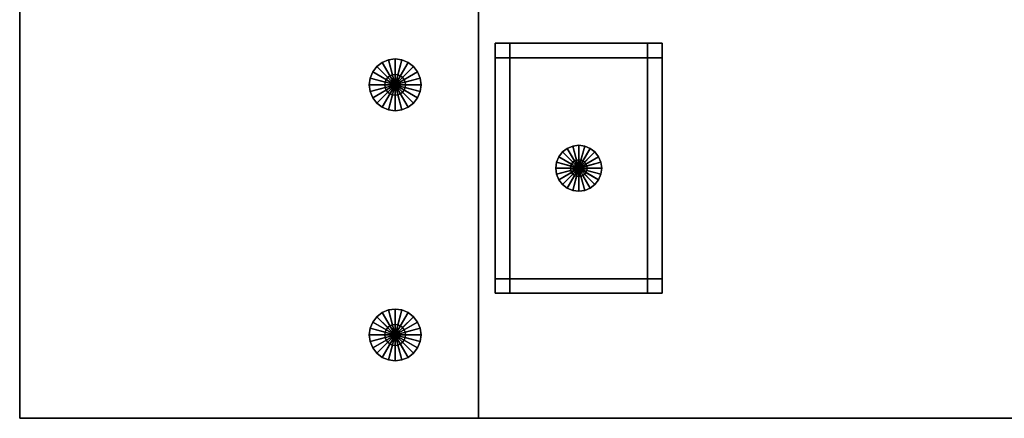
# Model space of a CAD drawing. Header units: metres. Extents: x -2 to 38, y -14 to 35.9.
# Tile 1 of 39: x -2 to 21.6, y -14 to -4.4. Entities that reach past the tile are written whole.
import ezdxf

# ---------------------------------------------------------------- set-up
doc = ezdxf.new("R2010")
doc.units = ezdxf.units.M
for name, color, linetype in [('GRAVEL', 8, 'Continuous'), ('HEDGE', 8, 'Continuous'), ('LAWN_SOIL', 8, 'Continuous')]:
    doc.layers.add(name, color=color, linetype=linetype)

msp = doc.modelspace()

# ---------------------------------------------------------------- linework, layer by layer
at = {"layer": 'GRAVEL'}
for points in [[(-2, -14), (-2, 11.5), (38, 11.5), (38, -14)], [(-2, -14), (38, -14), (38, 11.5), (-2, 11.5)]]:
    msp.add_lwpolyline(points, close=True, dxfattribs=at)
at = {"layer": 'HEDGE'}
for points in [[(9.4, -5.35), (9.4, -5), (13.4, -5), (13.4, -5.35)], [(9.4, -11), (9.4, -5), (9.75, -5), (9.75, -11)], [(9.4, -5.35), (13.4, -5.35), (13.4, -5), (9.4, -5)], [(9.4, -11), (9.75, -11), (9.75, -5), (9.4, -5)], [(13.05, -11), (13.05, -5), (13.4, -5), (13.4, -11)], [(13.05, -11), (13.4, -11), (13.4, -5), (13.05, -5)], [(6.9353, -5.7585), (6.875, -5.7835), (6.69, -5.4631), (6.8395, -5.4011)], [(6.8395, -5.4011), (6.69, -5.4631), (6.99, -5.9827), (6.9948, -5.9807)], [(7, -5.75), (6.9353, -5.7585), (6.8395, -5.4011), (7, -5.38)], [(7, -5.38), (6.8395, -5.4011), (6.9948, -5.9807), (7, -5.98)], [(7.0647, -5.7585), (7, -5.75), (7, -5.38), (7.1605, -5.4011)], [(7.1605, -5.4011), (7, -5.38), (7, -5.98), (7.0052, -5.9807)], [(7.31, -5.4631), (7.1605, -5.4011), (7.0052, -5.9807), (7.01, -5.9827)], [(7.125, -5.7835), (7.0647, -5.7585), (7.1605, -5.4011), (7.31, -5.4631)], [(6.8232, -5.8232), (6.7835, -5.875), (6.4631, -5.69), (6.5616, -5.5616)], [(6.5616, -5.5616), (6.4631, -5.69), (6.9827, -5.99), (6.9859, -5.9859)], [(6.875, -5.7835), (6.8232, -5.8232), (6.5616, -5.5616), (6.69, -5.4631)], [(6.69, -5.4631), (6.5616, -5.5616), (6.9859, -5.9859), (6.99, -5.9827)], [(7.4384, -5.5616), (7.31, -5.4631), (7.01, -5.9827), (7.0141, -5.9859)], [(7.5369, -5.69), (7.4384, -5.5616), (7.0141, -5.9859), (7.0173, -5.99)], [(7.1768, -5.8232), (7.125, -5.7835), (7.31, -5.4631), (7.4384, -5.5616)], [(7.2165, -5.875), (7.1768, -5.8232), (7.4384, -5.5616), (7.5369, -5.69)], [(6.7585, -5.9353), (6.75, -6), (6.38, -6), (6.4011, -5.8395)], [(6.4011, -5.8395), (6.38, -6), (6.98, -6), (6.9807, -5.9948)], [(6.7835, -5.875), (6.7585, -5.9353), (6.4011, -5.8395), (6.4631, -5.69)], [(6.4631, -5.69), (6.4011, -5.8395), (6.9807, -5.9948), (6.9827, -5.99)], [(7.2415, -6.0647), (7.2165, -6.125), (7.1768, -6.1768), (7.125, -6.2165), (7.0647, -6.2415), (7, -6.25), (6.9353, -6.2415), (6.875, -6.2165), (6.8232, -6.1768), (6.7835, -6.125), (6.7585, -6.0647), (6.75, -6), (6.7585, -5.9353), (6.7835, -5.875), (6.8232, -5.8232), (6.875, -5.7835), (6.9353, -5.7585), (7, -5.75), (7.0647, -5.7585), (7.125, -5.7835), (7.1768, -5.8232), (7.2165, -5.875), (7.2415, -5.9353), (7.25, -6)], [(7.5989, -5.8395), (7.5369, -5.69), (7.0173, -5.99), (7.0193, -5.9948)], [(7.62, -6), (7.5989, -5.8395), (7.0193, -5.9948), (7.02, -6)], [(7.2415, -5.9353), (7.2165, -5.875), (7.5369, -5.69), (7.5989, -5.8395)], [(7.25, -6), (7.2415, -5.9353), (7.5989, -5.8395), (7.62, -6)], [(6.75, -6), (6.7585, -6.0647), (6.4011, -6.1605), (6.38, -6)], [(6.38, -6), (6.4011, -6.1605), (6.9807, -6.0052), (6.98, -6)], [(6.4011, -6.1605), (6.4631, -6.31), (6.9827, -6.01), (6.9807, -6.0052)], [(6.7585, -6.0647), (6.7835, -6.125), (6.4631, -6.31), (6.4011, -6.1605)], [(6.4631, -6.31), (6.5616, -6.4384), (6.9859, -6.0141), (6.9827, -6.01)], [(6.7835, -6.125), (6.8232, -6.1768), (6.5616, -6.4384), (6.4631, -6.31)], [(6.5616, -6.4384), (6.69, -6.5369), (6.99, -6.0173), (6.9859, -6.0141)], [(6.69, -6.5369), (6.8395, -6.5989), (6.9948, -6.0193), (6.99, -6.0173)], [(6.8395, -6.5989), (7, -6.62), (7, -6.02), (6.9948, -6.0193)], [(7.02, -6), (7.0193, -5.9948), (7.0173, -5.99), (7.0141, -5.9859), (7.01, -5.9827), (7.0052, -5.9807), (7, -5.98), (6.9948, -5.9807), (6.99, -5.9827), (6.9859, -5.9859), (6.9827, -5.99), (6.9807, -5.9948), (6.98, -6), (6.9807, -6.0052), (6.9827, -6.01), (6.9859, -6.0141), (6.99, -6.0173), (6.9948, -6.0193), (7, -6.02), (7.0052, -6.0193), (7.01, -6.0173), (7.0141, -6.0141), (7.0173, -6.01), (7.0193, -6.0052)], [(7, -6.62), (7.1605, -6.5989), (7.0052, -6.0193), (7, -6.02)], [(7.1605, -6.5989), (7.31, -6.5369), (7.01, -6.0173), (7.0052, -6.0193)], [(7.31, -6.5369), (7.4384, -6.4384), (7.0141, -6.0141), (7.01, -6.0173)], [(7.4384, -6.4384), (7.5369, -6.31), (7.0173, -6.01), (7.0141, -6.0141)], [(7.5369, -6.31), (7.5989, -6.1605), (7.0193, -6.0052), (7.0173, -6.01)], [(7.5989, -6.1605), (7.62, -6), (7.02, -6), (7.0193, -6.0052)], [(7.1768, -6.1768), (7.2165, -6.125), (7.5369, -6.31), (7.4384, -6.4384)], [(7.2165, -6.125), (7.2415, -6.0647), (7.5989, -6.1605), (7.5369, -6.31)], [(7.2415, -6.0647), (7.25, -6), (7.62, -6), (7.5989, -6.1605)], [(6.8232, -6.1768), (6.875, -6.2165), (6.69, -6.5369), (6.5616, -6.4384)], [(6.875, -6.2165), (6.9353, -6.2415), (6.8395, -6.5989), (6.69, -6.5369)], [(6.9353, -6.2415), (7, -6.25), (7, -6.62), (6.8395, -6.5989)], [(7, -6.25), (7.0647, -6.2415), (7.1605, -6.5989), (7, -6.62)], [(7.0647, -6.2415), (7.125, -6.2165), (7.31, -6.5369), (7.1605, -6.5989)], [(7.125, -6.2165), (7.1768, -6.1768), (7.4384, -6.4384), (7.31, -6.5369)], [(11.3, -7.8268), (11.2586, -7.8586), (11.0111, -7.6111), (11.125, -7.5237)], [(11.125, -7.5237), (11.0111, -7.6111), (11.3859, -7.9859), (11.39, -7.9827)], [(11.3482, -7.8068), (11.3, -7.8268), (11.125, -7.5237), (11.2576, -7.4687)], [(11.2576, -7.4687), (11.125, -7.5237), (11.39, -7.9827), (11.3948, -7.9807)], [(11.4, -7.8), (11.3482, -7.8068), (11.2576, -7.4687), (11.4, -7.45)], [(11.4, -7.45), (11.2576, -7.4687), (11.3948, -7.9807), (11.4, -7.98)], [(11.4518, -7.8068), (11.4, -7.8), (11.4, -7.45), (11.5424, -7.4687)], [(11.5424, -7.4687), (11.4, -7.45), (11.4, -7.98), (11.4052, -7.9807)], [(11.675, -7.5237), (11.5424, -7.4687), (11.4052, -7.9807), (11.41, -7.9827)], [(11.7889, -7.6111), (11.675, -7.5237), (11.41, -7.9827), (11.4141, -7.9859)], [(11.5, -7.8268), (11.4518, -7.8068), (11.5424, -7.4687), (11.675, -7.5237)], [(11.5414, -7.8586), (11.5, -7.8268), (11.675, -7.5237), (11.7889, -7.6111)], [(11.2268, -7.9), (11.2068, -7.9482), (10.8687, -7.8576), (10.9237, -7.725)], [(10.9237, -7.725), (10.8687, -7.8576), (11.3807, -7.9948), (11.3827, -7.99)], [(11.2586, -7.8586), (11.2268, -7.9), (10.9237, -7.725), (11.0111, -7.6111)], [(11.0111, -7.6111), (10.9237, -7.725), (11.3827, -7.99), (11.3859, -7.9859)], [(11.8763, -7.725), (11.7889, -7.6111), (11.4141, -7.9859), (11.4173, -7.99)], [(11.9313, -7.8576), (11.8763, -7.725), (11.4173, -7.99), (11.4193, -7.9948)], [(11.5732, -7.9), (11.5414, -7.8586), (11.7889, -7.6111), (11.8763, -7.725)], [(11.5932, -7.9482), (11.5732, -7.9), (11.8763, -7.725), (11.9313, -7.8576)], [(11.2068, -7.9482), (11.2, -8), (10.85, -8), (10.8687, -7.8576)], [(10.8687, -7.8576), (10.85, -8), (11.38, -8), (11.3807, -7.9948)], [(11.2, -8), (11.2068, -8.0518), (10.8687, -8.1424), (10.85, -8)], [(10.85, -8), (10.8687, -8.1424), (11.3807, -8.0052), (11.38, -8)], [(10.8687, -8.1424), (10.9237, -8.275), (11.3827, -8.01), (11.3807, -8.0052)], [(10.9237, -8.275), (11.0111, -8.3889), (11.3859, -8.0141), (11.3827, -8.01)], [(11.0111, -8.3889), (11.125, -8.4763), (11.39, -8.0173), (11.3859, -8.0141)], [(11.125, -8.4763), (11.2576, -8.5313), (11.3948, -8.0193), (11.39, -8.0173)], [(11.5932, -8.0518), (11.5732, -8.1), (11.5414, -8.1414), (11.5, -8.1732), (11.4518, -8.1932), (11.4, -8.2), (11.3482, -8.1932), (11.3, -8.1732), (11.2586, -8.1414), (11.2268, -8.1), (11.2068, -8.0518), (11.2, -8), (11.2068, -7.9482), (11.2268, -7.9), (11.2586, -7.8586), (11.3, -7.8268), (11.3482, -7.8068), (11.4, -7.8), (11.4518, -7.8068), (11.5, -7.8268), (11.5414, -7.8586), (11.5732, -7.9), (11.5932, -7.9482), (11.6, -8)], [(11.2576, -8.5313), (11.4, -8.55), (11.4, -8.02), (11.3948, -8.0193)], [(11.42, -8), (11.4193, -7.9948), (11.4173, -7.99), (11.4141, -7.9859), (11.41, -7.9827), (11.4052, -7.9807), (11.4, -7.98), (11.3948, -7.9807), (11.39, -7.9827), (11.3859, -7.9859), (11.3827, -7.99), (11.3807, -7.9948), (11.38, -8), (11.3807, -8.0052), (11.3827, -8.01), (11.3859, -8.0141), (11.39, -8.0173), (11.3948, -8.0193), (11.4, -8.02), (11.4052, -8.0193), (11.41, -8.0173), (11.4141, -8.0141), (11.4173, -8.01), (11.4193, -8.0052)], [(11.4, -8.55), (11.5424, -8.5313), (11.4052, -8.0193), (11.4, -8.02)], [(11.5424, -8.5313), (11.675, -8.4763), (11.41, -8.0173), (11.4052, -8.0193)], [(11.675, -8.4763), (11.7889, -8.3889), (11.4141, -8.0141), (11.41, -8.0173)], [(11.7889, -8.3889), (11.8763, -8.275), (11.4173, -8.01), (11.4141, -8.0141)], [(11.8763, -8.275), (11.9313, -8.1424), (11.4193, -8.0052), (11.4173, -8.01)], [(11.95, -8), (11.9313, -7.8576), (11.4193, -7.9948), (11.42, -8)], [(11.9313, -8.1424), (11.95, -8), (11.42, -8), (11.4193, -8.0052)], [(11.6, -8), (11.5932, -7.9482), (11.9313, -7.8576), (11.95, -8)], [(11.5932, -8.0518), (11.6, -8), (11.95, -8), (11.9313, -8.1424)], [(11.2068, -8.0518), (11.2268, -8.1), (10.9237, -8.275), (10.8687, -8.1424)], [(11.2268, -8.1), (11.2586, -8.1414), (11.0111, -8.3889), (10.9237, -8.275)], [(11.2586, -8.1414), (11.3, -8.1732), (11.125, -8.4763), (11.0111, -8.3889)], [(11.3, -8.1732), (11.3482, -8.1932), (11.2576, -8.5313), (11.125, -8.4763)], [(11.3482, -8.1932), (11.4, -8.2), (11.4, -8.55), (11.2576, -8.5313)], [(11.4, -8.2), (11.4518, -8.1932), (11.5424, -8.5313), (11.4, -8.55)], [(11.4518, -8.1932), (11.5, -8.1732), (11.675, -8.4763), (11.5424, -8.5313)], [(11.5, -8.1732), (11.5414, -8.1414), (11.7889, -8.3889), (11.675, -8.4763)], [(11.5414, -8.1414), (11.5732, -8.1), (11.8763, -8.275), (11.7889, -8.3889)], [(11.5732, -8.1), (11.5932, -8.0518), (11.9313, -8.1424), (11.8763, -8.275)], [(9.4, -11), (9.4, -10.65), (13.4, -10.65), (13.4, -11)], [(9.4, -11), (13.4, -11), (13.4, -10.65), (9.4, -10.65)], [(6.8232, -11.8232), (6.7835, -11.875), (6.4631, -11.69), (6.5616, -11.5616)], [(6.5616, -11.5616), (6.4631, -11.69), (6.9827, -11.99), (6.9859, -11.9859)], [(6.875, -11.7835), (6.8232, -11.8232), (6.5616, -11.5616), (6.69, -11.4631)], [(6.69, -11.4631), (6.5616, -11.5616), (6.9859, -11.9859), (6.99, -11.9827)], [(6.9353, -11.7585), (6.875, -11.7835), (6.69, -11.4631), (6.8395, -11.4011)], [(6.8395, -11.4011), (6.69, -11.4631), (6.99, -11.9827), (6.9948, -11.9807)], [(7, -11.75), (6.9353, -11.7585), (6.8395, -11.4011), (7, -11.38)], [(7, -11.38), (6.8395, -11.4011), (6.9948, -11.9807), (7, -11.98)], [(7.0647, -11.7585), (7, -11.75), (7, -11.38), (7.1605, -11.4011)], [(7.1605, -11.4011), (7, -11.38), (7, -11.98), (7.0052, -11.9807)], [(7.31, -11.4631), (7.1605, -11.4011), (7.0052, -11.9807), (7.01, -11.9827)], [(7.4384, -11.5616), (7.31, -11.4631), (7.01, -11.9827), (7.0141, -11.9859)], [(7.5369, -11.69), (7.4384, -11.5616), (7.0141, -11.9859), (7.0173, -11.99)], [(7.125, -11.7835), (7.0647, -11.7585), (7.1605, -11.4011), (7.31, -11.4631)], [(7.1768, -11.8232), (7.125, -11.7835), (7.31, -11.4631), (7.4384, -11.5616)], [(7.2165, -11.875), (7.1768, -11.8232), (7.4384, -11.5616), (7.5369, -11.69)], [(6.7835, -11.875), (6.7585, -11.9353), (6.4011, -11.8395), (6.4631, -11.69)], [(6.4631, -11.69), (6.4011, -11.8395), (6.9807, -11.9948), (6.9827, -11.99)], [(7.2415, -12.0647), (7.2165, -12.125), (7.1768, -12.1768), (7.125, -12.2165), (7.0647, -12.2415), (7, -12.25), (6.9353, -12.2415), (6.875, -12.2165), (6.8232, -12.1768), (6.7835, -12.125), (6.7585, -12.0647), (6.75, -12), (6.7585, -11.9353), (6.7835, -11.875), (6.8232, -11.8232), (6.875, -11.7835), (6.9353, -11.7585), (7, -11.75), (7.0647, -11.7585), (7.125, -11.7835), (7.1768, -11.8232), (7.2165, -11.875), (7.2415, -11.9353), (7.25, -12)], [(7.5989, -11.8395), (7.5369, -11.69), (7.0173, -11.99), (7.0193, -11.9948)], [(7.2415, -11.9353), (7.2165, -11.875), (7.5369, -11.69), (7.5989, -11.8395)], [(6.7585, -11.9353), (6.75, -12), (6.38, -12), (6.4011, -11.8395)], [(6.4011, -11.8395), (6.38, -12), (6.98, -12), (6.9807, -11.9948)], [(6.75, -12), (6.7585, -12.0647), (6.4011, -12.1605), (6.38, -12)], [(6.38, -12), (6.4011, -12.1605), (6.9807, -12.0052), (6.98, -12)], [(6.4011, -12.1605), (6.4631, -12.31), (6.9827, -12.01), (6.9807, -12.0052)], [(6.4631, -12.31), (6.5616, -12.4384), (6.9859, -12.0141), (6.9827, -12.01)], [(6.5616, -12.4384), (6.69, -12.5369), (6.99, -12.0173), (6.9859, -12.0141)], [(6.69, -12.5369), (6.8395, -12.5989), (6.9948, -12.0193), (6.99, -12.0173)], [(6.8395, -12.5989), (7, -12.62), (7, -12.02), (6.9948, -12.0193)], [(7.02, -12), (7.0193, -11.9948), (7.0173, -11.99), (7.0141, -11.9859), (7.01, -11.9827), (7.0052, -11.9807), (7, -11.98), (6.9948, -11.9807), (6.99, -11.9827), (6.9859, -11.9859), (6.9827, -11.99), (6.9807, -11.9948), (6.98, -12), (6.9807, -12.0052), (6.9827, -12.01), (6.9859, -12.0141), (6.99, -12.0173), (6.9948, -12.0193), (7, -12.02), (7.0052, -12.0193), (7.01, -12.0173), (7.0141, -12.0141), (7.0173, -12.01), (7.0193, -12.0052)], [(7, -12.62), (7.1605, -12.5989), (7.0052, -12.0193), (7, -12.02)], [(7.1605, -12.5989), (7.31, -12.5369), (7.01, -12.0173), (7.0052, -12.0193)], [(7.31, -12.5369), (7.4384, -12.4384), (7.0141, -12.0141), (7.01, -12.0173)], [(7.4384, -12.4384), (7.5369, -12.31), (7.0173, -12.01), (7.0141, -12.0141)], [(7.5369, -12.31), (7.5989, -12.1605), (7.0193, -12.0052), (7.0173, -12.01)], [(7.62, -12), (7.5989, -11.8395), (7.0193, -11.9948), (7.02, -12)], [(7.5989, -12.1605), (7.62, -12), (7.02, -12), (7.0193, -12.0052)], [(7.25, -12), (7.2415, -11.9353), (7.5989, -11.8395), (7.62, -12)], [(7.2415, -12.0647), (7.25, -12), (7.62, -12), (7.5989, -12.1605)], [(6.7585, -12.0647), (6.7835, -12.125), (6.4631, -12.31), (6.4011, -12.1605)], [(6.7835, -12.125), (6.8232, -12.1768), (6.5616, -12.4384), (6.4631, -12.31)], [(6.8232, -12.1768), (6.875, -12.2165), (6.69, -12.5369), (6.5616, -12.4384)], [(6.875, -12.2165), (6.9353, -12.2415), (6.8395, -12.5989), (6.69, -12.5369)], [(6.9353, -12.2415), (7, -12.25), (7, -12.62), (6.8395, -12.5989)], [(7, -12.25), (7.0647, -12.2415), (7.1605, -12.5989), (7, -12.62)], [(7.0647, -12.2415), (7.125, -12.2165), (7.31, -12.5369), (7.1605, -12.5989)], [(7.125, -12.2165), (7.1768, -12.1768), (7.4384, -12.4384), (7.31, -12.5369)], [(7.1768, -12.1768), (7.2165, -12.125), (7.5369, -12.31), (7.4384, -12.4384)], [(7.2165, -12.125), (7.2415, -12.0647), (7.5989, -12.1605), (7.5369, -12.31)]]:
    msp.add_lwpolyline(points, close=True, dxfattribs=at)
at = {"layer": 'LAWN_SOIL'}
for points in [[(-2, -14), (-2, 4), (9, 4), (9, -14)], [(-2, -14), (9, -14), (9, 4), (-2, 4)], [(9.75, -10.65), (9.75, -5.35), (13.05, -5.35), (13.05, -10.65)], [(9.75, -10.65), (13.05, -10.65), (13.05, -5.35), (9.75, -5.35)]]:
    msp.add_lwpolyline(points, close=True, dxfattribs=at)

doc.saveas('drawing.dxf')
